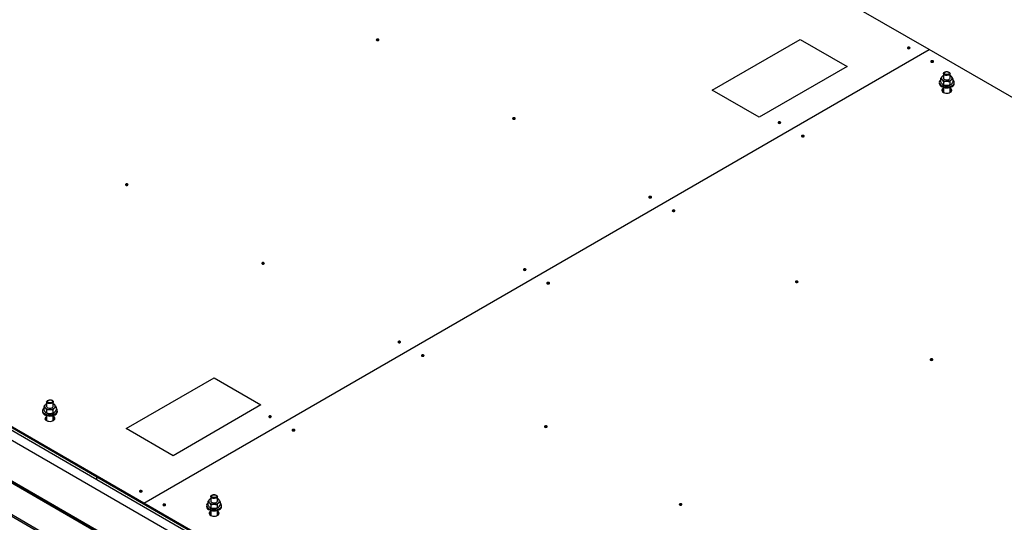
# Model space of a CAD drawing. Header units: millimetres. Extents: x 5 to 589, y 5 to 415.
# Tile 40 of 76: x 277 to 336, y 329 to 359. Entities that reach past the tile are written whole.
import ezdxf

# ---------------------------------------------------------------- set-up
doc = ezdxf.new("R2010")
doc.units = ezdxf.units.MM
doc.layers.add('TRAIT-FORT', color=4, linetype='Continuous', lineweight=25)

msp = doc.modelspace()

# ---------------------------------------------------------------- linework, layer by layer
at = {"layer": 'TRAIT-FORT', "color": 4, "linetype": 'Continuous', "lineweight": 25}
for p, q in [((331.82537, 357.60917), (281.26723, 386.79577)), ((284.44921, 330.2595), (233.89107, 359.44609)), ((284.44921, 330.19825), (233.89107, 359.38485)), ((281.62079, 331.83106), (233.89107, 359.38485)), ((281.62079, 331.66775), (233.89107, 359.22153)), ((318.74387, 355.15993), (324.04722, 358.22149)), ((324.04722, 358.22149), (326.87565, 356.58868)), ((284.44921, 330.2595), (331.82537, 357.60917)), ((370.71619, 335.15798), (331.82537, 357.60917)), ((331.82537, 357.60913), (331.82537, 357.60917)), ((322.27942, 307.60387), (237.42662, 356.58834)), ((326.87565, 356.58868), (321.57229, 353.52711)), ((332.51092, 355.86112), (332.51092, 355.67785)), ((332.65617, 356.02751), (332.6501, 356.02399)), ((332.68598, 356.17082), (332.68598, 355.89484)), ((333.086, 355.89484), (333.086, 356.17082)), ((333.12667, 356.02122), (333.11588, 356.02747)), ((333.26106, 355.84648), (333.26106, 355.66321)), ((320.15805, 306.37923), (235.30525, 355.3637)), ((320.15805, 306.31798), (235.30525, 355.30246)), ((235.33114, 355.24524), (320.18394, 306.26076)), ((321.57229, 353.52711), (318.74387, 355.15993)), ((332.43606, 355.62947), (332.43606, 355.56823)), ((332.64572, 355.50284), (332.65617, 355.4968)), ((332.68598, 355.33551), (332.68598, 355.03088)), ((332.68753, 355.66994), (332.68753, 355.48667)), ((333.0626, 355.66262), (333.0626, 355.47935)), ((333.086, 355.03088), (333.086, 355.33551)), ((333.11588, 355.49684), (333.12195, 355.50039)), ((333.33605, 355.56823), (333.33605, 355.62947)), ((332.68598, 355.0645), (332.65759, 355.04764)), ((332.68598, 355.0645), (332.67957, 355.06103)), ((333.09248, 355.06107), (333.086, 355.0645)), ((237.3111, 354.10192), (322.1639, 305.11744)), ((236.01237, 352.93421), (323.69366, 302.31688)), ((236.13665, 352.76095), (323.75577, 302.17951)), ((315.05282, 348.74301), (315.05282, 348.68176)), ((315.05612, 348.6797), (315.05282, 348.68176)), ((299.92068, 340.00741), (299.92068, 339.94616)), ((299.92405, 339.94414), (299.92068, 339.94616)), ((283.38853, 334.74973), (288.69188, 337.81129)), ((288.69188, 337.81129), (291.52031, 336.17847)), ((278.56255, 336.22959), (278.55641, 336.2261)), ((278.59235, 336.37289), (278.59235, 336.09692)), ((278.99231, 336.09696), (278.99231, 336.37293)), ((279.03297, 336.22334), (279.02218, 336.22959)), ((291.52031, 336.17847), (286.21695, 333.11691)), ((278.34237, 335.83159), (278.34237, 335.77035)), ((278.41729, 336.0632), (278.41729, 335.87993)), ((278.55203, 335.70496), (278.56248, 335.69892)), ((278.59384, 335.87206), (278.59384, 335.68879)), ((278.96891, 335.86474), (278.96891, 335.68147)), ((279.02218, 335.69896), (279.02832, 335.70246)), ((279.16737, 336.0486), (279.16737, 335.86533)), ((279.24236, 335.77035), (279.24236, 335.83159)), ((278.59235, 335.26657), (278.5639, 335.24976)), ((278.59235, 335.53759), (278.59235, 335.23296)), ((278.99231, 335.23299), (278.99231, 335.53763)), ((279.00452, 335.25996), (278.99231, 335.26661)), ((279.01746, 335.25201), (279.00452, 335.25996)), ((286.21695, 333.11691), (283.38853, 334.74973)), ((323.34003, 307.74706), (281.62079, 331.83106)), ((281.62079, 331.66775), (281.62079, 331.83106)), ((281.62086, 331.66779), (281.62079, 331.66775)), ((323.34003, 307.58374), (281.62079, 331.66775)), ((323.34003, 307.8083), (284.44921, 330.2595)), ((284.44921, 330.19825), (284.44921, 330.2595)), ((288.31674, 330.34837), (288.31674, 330.1651)), ((288.462, 330.51476), (288.45593, 330.51123)), ((288.4918, 330.65806), (288.4918, 330.38209)), ((288.89183, 330.38209), (288.89183, 330.65806)), ((288.93249, 330.50847), (288.9217, 330.51472)), ((289.06689, 330.33373), (289.06689, 330.15046)), ((284.44928, 330.19829), (284.44921, 330.19825)), ((323.34003, 307.74706), (284.44921, 330.19825)), ((288.24189, 330.11672), (288.24189, 330.05547)), ((288.45155, 329.99009), (288.462, 329.98405)), ((288.4918, 329.82276), (288.4918, 329.51812)), ((288.49336, 330.15719), (288.49336, 329.97391)), ((288.86843, 330.14987), (288.86843, 329.9666)), ((288.89183, 329.51812), (288.89183, 329.82276)), ((288.9217, 329.98409), (288.92777, 329.98763)), ((289.14188, 330.05547), (289.14188, 330.11672)), ((288.4918, 329.55174), (288.46341, 329.53489)), ((288.90397, 329.54512), (288.89183, 329.55174)), ((288.92029, 329.53493), (288.90397, 329.54512))]:
    msp.add_line(p, q, dxfattribs=at)
at = {"layer": 'TRAIT-FORT', "color": 4, "linetype": 'Continuous', "lineweight": 25, "flags": 128}
for points in [[(298.61258, 358.16843), (298.62991, 358.18342), (298.63598, 358.20109), (298.62991, 358.21877), (298.61258, 358.23375), (298.58662, 358.24376), (298.556, 358.24726), (298.52538, 358.24376), (298.49942, 358.23375), (298.48209, 358.21877), (298.47602, 358.20109), (298.48209, 358.18342), (298.49942, 358.16843), (298.52538, 358.15843), (298.556, 358.15492), (298.58662, 358.15843), (298.61258, 358.16843)], [(330.64452, 357.67858), (330.66185, 357.69357), (330.66792, 357.71124), (330.66185, 357.72892), (330.64452, 357.74391), (330.61856, 357.75391), (330.58794, 357.75741), (330.55733, 357.75391), (330.53136, 357.74391), (330.51403, 357.72892), (330.50796, 357.71124), (330.51403, 357.69357), (330.53136, 357.67858), (330.55733, 357.66858), (330.58794, 357.66507), (330.61856, 357.66858), (330.64452, 357.67858)], [(332.0587, 356.86219), (332.07603, 356.87718), (332.0821, 356.89486), (332.07603, 356.91253), (332.0587, 356.92752), (332.03274, 356.93752), (332.00212, 356.94103), (331.9715, 356.93752), (331.94554, 356.92752), (331.92821, 356.91253), (331.92214, 356.89486), (331.92821, 356.87718), (331.94554, 356.86219), (331.9715, 356.85219), (332.00212, 356.84869), (332.03274, 356.85219), (332.0587, 356.86219)], [(332.51098, 355.77301), (332.48509, 355.74747), (332.45218, 355.6985), (332.43694, 355.64664), (332.44018, 355.59409), (332.46162, 355.54301), (332.50046, 355.49552), (332.55509, 355.4534), (332.62326, 355.41855)], [(332.62326, 355.41855), (332.70216, 355.39239), (332.78855, 355.37585), (332.87904, 355.3697), (332.96974, 355.37425), (333.05701, 355.3892), (333.13732, 355.414), (333.20739, 355.4476), (333.26417, 355.48863), (333.3055, 355.53546), (333.32971, 355.58618), (333.33571, 355.63862), (333.32337, 355.69067), (333.29303, 355.74027), (333.26106, 355.77305)], [(332.68598, 355.89484), (332.68618, 355.89013), (332.69744, 355.8563), (332.7255, 355.82594), (332.76778, 355.80168), (332.82065, 355.78572), (332.87925, 355.77945), (332.93845, 355.78342), (332.99301, 355.79732), (333.03806, 355.81982), (333.06962, 355.84902), (333.08486, 355.88234), (333.086, 355.89484)], [(333.05613, 356.23151), (333.07953, 356.19986), (333.0858, 356.16564), (333.07427, 356.13189), (333.04601, 356.10156), (333.0036, 356.07739), (332.95066, 356.06154), (332.89199, 356.05539), (332.83278, 356.05952), (332.77836, 356.07349), (332.73345, 356.09615), (332.70216, 356.12542), (332.68712, 356.15871), (332.68982, 356.19312), (332.70992, 356.22551), (332.74566, 356.25307), (332.79387, 356.27328), (332.85025, 356.28441), (332.90986, 356.28542), (332.96732, 356.27632), (333.01756, 356.25775), (333.05613, 356.23151)], [(333.01358, 356.23994), (333.03286, 356.21199), (333.03448, 356.18193), (333.01816, 356.15336), (332.98579, 356.12977), (332.94149, 356.11393), (332.89051, 356.10785), (332.83892, 356.11217), (332.79306, 356.12642), (332.7584, 356.14884), (332.73912, 356.1768), (332.73757, 356.20689), (332.75395, 356.23542), (332.78619, 356.25901), (332.83049, 356.27486), (332.88147, 356.28093), (332.93306, 356.27661), (332.97892, 356.26236), (333.01358, 356.23994)], [(332.68598, 355.28906), (332.64896, 355.26613), (332.61065, 355.22876), (332.58968, 355.18706), (332.58732, 355.14366), (332.60377, 355.1013), (332.6379, 355.06261), (332.68766, 355.03006), (332.74977, 355.00565), (332.82058, 354.99094), (332.89543, 354.98689), (332.96974, 354.99366), (333.03873, 355.01091), (333.09814, 355.0375), (333.09814, 355.0375)], [(332.62326, 355.35731), (332.70216, 355.33115), (332.78855, 355.3146), (332.87904, 355.30845), (332.96974, 355.31301), (333.05701, 355.32796), (333.13732, 355.35275), (333.20739, 355.38635), (333.26417, 355.42738), (333.3055, 355.47421), (333.32971, 355.52494), (333.33605, 355.56823)], [(333.09814, 355.0375), (333.1442, 355.07179), (333.17414, 355.11166), (333.18581, 355.15452), (333.17879, 355.19773), (333.1533, 355.23861), (333.11109, 355.2745), (333.086, 355.28906)], [(333.11446, 355.04768), (333.11109, 355.04994), (333.086, 355.0645)], [(306.8327, 353.42306), (306.85003, 353.43804), (306.8561, 353.45572), (306.85003, 353.47339), (306.8327, 353.48838), (306.80673, 353.49838), (306.77612, 353.50189), (306.7455, 353.49838), (306.71954, 353.48838), (306.70221, 353.47339), (306.69614, 353.45572), (306.70221, 353.43804), (306.71954, 353.42306), (306.7455, 353.41305), (306.77612, 353.40955), (306.80673, 353.41305), (306.8327, 353.42306)], [(322.84863, 353.17811), (322.86596, 353.1931), (322.87203, 353.21077), (322.86596, 353.22845), (322.84863, 353.24344), (322.82267, 353.25344), (322.79206, 353.25694), (322.76144, 353.25344), (322.73548, 353.24344), (322.71815, 353.22845), (322.71208, 353.21077), (322.71815, 353.1931), (322.73548, 353.17811), (322.76144, 353.16811), (322.79206, 353.1646), (322.82267, 353.16811), (322.84863, 353.17811)], [(324.26281, 352.36172), (324.28014, 352.37671), (324.28621, 352.39439), (324.28014, 352.41206), (324.26281, 352.42705), (324.23685, 352.43705), (324.20623, 352.44056), (324.17562, 352.43705), (324.14966, 352.42705), (324.13233, 352.41206), (324.12626, 352.39439), (324.13233, 352.37671), (324.14966, 352.36172), (324.17562, 352.35172), (324.20623, 352.34822), (324.23685, 352.35172), (324.26281, 352.36172)], [(283.48044, 349.43283), (283.49777, 349.44782), (283.50391, 349.46554), (283.49777, 349.48317), (283.48044, 349.49816), (283.45448, 349.50816), (283.42393, 349.51171), (283.39325, 349.50816), (283.36729, 349.49816), (283.34996, 349.48317), (283.34389, 349.4655), (283.34996, 349.44782), (283.36735, 349.43287), (283.39325, 349.42283), (283.42387, 349.41933), (283.45448, 349.42283), (283.48044, 349.43283)], [(315.05282, 348.74301), (315.02685, 348.75301), (314.99624, 348.75651), (314.96562, 348.75301), (314.93966, 348.74301), (314.92233, 348.72802), (314.91619, 348.71031), (314.92233, 348.69267), (314.93966, 348.67768)], [(314.93966, 348.67768), (314.96562, 348.66768), (314.99617, 348.66414), (315.02685, 348.66768), (315.05282, 348.67768), (315.07015, 348.69267), (315.07622, 348.71034), (315.07015, 348.72802), (315.05282, 348.74301)], [(316.46699, 347.86129), (316.48433, 347.87628), (316.49039, 347.89396), (316.48433, 347.91163), (316.46699, 347.92662), (316.44103, 347.93662), (316.41042, 347.94013), (316.3798, 347.93662), (316.35384, 347.92662), (316.33651, 347.91163), (316.33044, 347.89396), (316.33651, 347.87628), (316.35384, 347.86129), (316.3798, 347.85129), (316.41042, 347.84779), (316.44103, 347.85129), (316.46699, 347.86129)], [(291.70056, 344.68746), (291.71789, 344.70245), (291.72403, 344.72016), (291.71789, 344.7378), (291.70056, 344.75278), (291.6746, 344.76279), (291.64405, 344.76633), (291.61337, 344.76279), (291.58741, 344.75278), (291.57008, 344.7378), (291.56401, 344.72012), (291.57008, 344.70245), (291.58747, 344.6875), (291.61337, 344.67746), (291.64398, 344.67395), (291.6746, 344.67746), (291.70056, 344.68746)], [(307.48675, 344.30988), (307.50408, 344.32487), (307.51015, 344.34255), (307.50408, 344.36022), (307.48675, 344.37521), (307.46079, 344.38521), (307.43017, 344.38872), (307.39955, 344.38521), (307.37359, 344.37521), (307.35626, 344.36022), (307.35019, 344.34255), (307.35626, 344.32487), (307.37359, 344.30988), (307.39955, 344.29988), (307.43017, 344.29638), (307.46079, 344.29988), (307.48675, 344.30988)], [(308.90093, 343.4935), (308.91826, 343.50848), (308.92433, 343.52616), (308.91826, 343.54383), (308.90093, 343.55882), (308.87496, 343.56883), (308.84435, 343.57233), (308.81373, 343.56883), (308.78777, 343.55882), (308.77044, 343.54383), (308.76437, 343.52616), (308.77044, 343.50848), (308.78777, 343.4935), (308.81373, 343.48349), (308.84435, 343.47999), (308.87496, 343.48349), (308.90093, 343.4935)], [(323.89165, 343.57513), (323.90898, 343.59012), (323.91505, 343.60779), (323.90898, 343.62547), (323.89165, 343.64046), (323.86569, 343.65046), (323.83507, 343.65396), (323.80446, 343.65046), (323.77849, 343.64046), (323.76116, 343.62547), (323.75509, 343.60779), (323.76116, 343.59012), (323.77849, 343.57513), (323.80446, 343.56513), (323.83507, 343.56162), (323.86569, 343.56513), (323.89165, 343.57513)], [(299.92068, 340.00741), (299.89479, 340.01745), (299.86417, 340.02096), (299.83356, 340.01745), (299.80753, 340.00741), (299.79019, 339.99242), (299.78413, 339.97475), (299.79019, 339.95707), (299.80759, 339.94213)], [(299.80759, 339.94213), (299.83349, 339.93208), (299.8641, 339.92858), (299.89472, 339.93208), (299.92068, 339.94209), (299.93808, 339.95711), (299.94415, 339.97479), (299.93808, 339.99246), (299.92068, 340.00741)], [(301.33486, 339.1257), (301.35219, 339.14069), (301.35833, 339.1584), (301.35219, 339.17603), (301.33486, 339.19102), (301.3089, 339.20103), (301.27835, 339.20457), (301.24767, 339.20103), (301.2217, 339.19102), (301.20437, 339.17603), (301.1983, 339.15836), (301.20437, 339.14069), (301.22177, 339.12574), (301.24767, 339.11569), (301.27828, 339.11219), (301.3089, 339.11569), (301.33486, 339.1257)], [(332.02336, 338.88079), (332.04069, 338.89578), (332.04676, 338.91346), (332.04069, 338.93113), (332.02336, 338.94612), (331.9974, 338.95612), (331.96678, 338.95963), (331.93617, 338.95612), (331.91021, 338.94612), (331.89288, 338.93113), (331.88681, 338.91346), (331.89288, 338.89578), (331.91021, 338.88079), (331.93617, 338.87079), (331.96678, 338.86729), (331.9974, 338.87079), (332.02336, 338.88079)], [(278.96244, 336.43362), (278.98584, 336.40198), (278.99211, 336.36776), (278.98064, 336.33397), (278.95239, 336.30364), (278.9099, 336.2795), (278.85697, 336.26366), (278.7983, 336.25751), (278.73916, 336.2616), (278.68467, 336.27561), (278.63976, 336.29827), (278.60847, 336.32754), (278.59343, 336.36083), (278.59613, 336.39524), (278.61622, 336.42763), (278.65197, 336.45519), (278.70018, 336.4754), (278.75662, 336.48649), (278.81617, 336.48754), (278.87369, 336.47839), (278.92386, 336.45986), (278.96244, 336.43362)], [(278.91995, 336.44202), (278.93924, 336.41407), (278.94079, 336.38405), (278.92447, 336.35548), (278.89217, 336.33185), (278.8478, 336.31604), (278.79688, 336.30993), (278.7453, 336.31425), (278.69944, 336.3285), (278.66471, 336.35096), (278.64542, 336.37891), (278.64394, 336.40897), (278.66026, 336.43754), (278.69249, 336.46113), (278.73687, 336.47694), (278.78778, 336.48305), (278.83937, 336.47873), (278.88522, 336.46448), (278.91995, 336.44202)], [(278.41729, 335.97512), (278.3914, 335.94959), (278.35856, 335.90057), (278.34332, 335.84872), (278.34648, 335.7962), (278.36793, 335.74513), (278.40684, 335.6976), (278.46139, 335.65551), (278.52957, 335.62067)], [(278.52957, 335.62067), (278.60854, 335.59447), (278.69492, 335.57793), (278.78535, 335.57182), (278.87612, 335.57633), (278.96338, 335.59128), (279.04369, 335.61608), (279.11369, 335.64971), (279.17047, 335.69074), (279.21181, 335.73758), (279.23609, 335.78826), (279.24209, 335.8407), (279.22968, 335.89279), (279.1994, 335.94235), (279.16744, 335.97512)], [(278.52957, 335.55943), (278.60854, 335.53323), (278.69492, 335.51668), (278.78535, 335.51057), (278.87612, 335.51509), (278.96338, 335.53003), (279.04369, 335.55483), (279.11369, 335.58847), (279.17047, 335.6295), (279.21181, 335.67633), (279.23609, 335.72702), (279.24236, 335.77035)], [(278.59235, 336.09692), (278.59255, 336.09221), (278.60375, 336.05842), (278.6318, 336.02805), (278.67415, 336.00376), (278.72695, 335.98784), (278.78555, 335.98157), (278.84476, 335.98554), (278.89938, 335.9994), (278.94436, 336.02194), (278.97592, 336.05114), (278.99116, 336.08446), (278.99231, 336.09696)], [(278.59235, 335.49114), (278.55533, 335.46821), (278.51703, 335.43083), (278.49606, 335.38914), (278.49363, 335.34577), (278.51008, 335.30342), (278.5442, 335.26472), (278.59397, 335.23218), (278.65615, 335.20773), (278.72689, 335.19305), (278.80181, 335.18897), (278.87605, 335.19578), (278.94504, 335.21302), (279.00445, 335.23961), (279.00445, 335.23961)], [(279.00445, 335.23961), (279.05051, 335.27391), (279.08045, 335.31377), (279.09218, 335.3566), (279.0851, 335.39985), (279.05968, 335.44068), (279.0174, 335.47662), (278.99231, 335.49118)], [(279.02077, 335.2498), (279.0174, 335.25205), (278.99231, 335.26661)], [(292.12486, 335.44166), (292.14219, 335.45664), (292.14826, 335.47432), (292.14219, 335.49199), (292.12486, 335.50698), (292.0989, 335.51699), (292.06828, 335.52049), (292.03767, 335.51699), (292.01171, 335.50698), (291.99438, 335.49199), (291.98831, 335.47432), (291.99438, 335.45664), (292.01171, 335.44166), (292.03767, 335.43165), (292.06828, 335.42815), (292.0989, 335.43165), (292.12486, 335.44166)], [(293.53904, 334.62527), (293.55637, 334.64026), (293.56244, 334.65793), (293.55637, 334.6756), (293.53904, 334.69059), (293.51308, 334.7006), (293.48246, 334.7041), (293.45185, 334.7006), (293.42589, 334.69059), (293.40855, 334.6756), (293.40249, 334.65793), (293.40855, 334.64026), (293.42589, 334.62527), (293.45185, 334.61526), (293.48246, 334.61176), (293.51308, 334.61526), (293.53904, 334.62527)], [(308.75952, 334.83954), (308.77685, 334.85452), (308.78298, 334.87224), (308.77685, 334.88987), (308.75952, 334.90486), (308.73355, 334.91486), (308.70301, 334.91841), (308.67232, 334.91486), (308.64636, 334.90486), (308.62903, 334.88987), (308.62296, 334.8722), (308.62903, 334.85452), (308.64643, 334.83958), (308.67232, 334.82953), (308.70294, 334.82603), (308.73355, 334.82953), (308.75952, 334.83954)], [(284.32898, 330.94119), (284.34631, 330.95618), (284.35244, 330.97389), (284.34631, 330.99152), (284.32898, 331.00651), (284.30301, 331.01652), (284.27247, 331.02006), (284.24178, 331.01652), (284.21582, 331.00651), (284.19849, 330.99152), (284.19242, 330.97385), (284.19849, 330.95618), (284.21589, 330.94123), (284.24178, 330.93118), (284.2724, 330.92768), (284.30301, 330.93118), (284.32898, 330.94119)], [(285.74316, 330.1248), (285.76049, 330.13979), (285.76662, 330.1575), (285.76049, 330.17514), (285.74316, 330.19012), (285.71719, 330.20013), (285.68665, 330.20367), (285.65596, 330.20013), (285.63, 330.19012), (285.61267, 330.17514), (285.6066, 330.15746), (285.61267, 330.13979), (285.63007, 330.12484), (285.65596, 330.1148), (285.68658, 330.11129), (285.71719, 330.1148), (285.74316, 330.1248)], [(288.31681, 330.26025), (288.29092, 330.23472), (288.25801, 330.18574), (288.24277, 330.13389), (288.246, 330.08133), (288.26745, 330.03026), (288.30629, 329.98276), (288.36091, 329.94064), (288.42909, 329.9058)], [(288.42909, 329.9058), (288.50799, 329.87964), (288.59437, 329.8631), (288.68487, 329.85694), (288.77557, 329.8615), (288.86283, 329.87645), (288.94315, 329.90125), (289.01321, 329.93484), (289.06999, 329.97587), (289.11133, 330.02271), (289.13554, 330.07343), (289.14154, 330.12587), (289.1292, 330.17792), (289.09885, 330.22751), (289.06689, 330.26029)], [(288.4918, 330.38209), (288.49201, 330.37738), (288.50327, 330.34355), (288.53132, 330.31318), (288.5736, 330.28893), (288.62647, 330.27297), (288.68507, 330.2667), (288.74428, 330.27067), (288.79884, 330.28457), (288.84388, 330.30707), (288.87544, 330.33627), (288.89068, 330.36959), (288.89183, 330.38209)], [(288.86195, 330.71875), (288.88535, 330.6871), (288.89163, 330.65289), (288.88009, 330.61913), (288.85184, 330.58881), (288.80942, 330.56463), (288.75649, 330.54879), (288.69782, 330.54264), (288.63861, 330.54676), (288.58419, 330.56074), (288.53928, 330.5834), (288.50799, 330.61267), (288.49295, 330.64596), (288.49565, 330.68037), (288.51574, 330.71276), (288.55148, 330.74032), (288.5997, 330.76053), (288.65608, 330.77166), (288.71569, 330.77267), (288.77314, 330.76356), (288.82338, 330.74499), (288.86195, 330.71875)], [(288.8194, 330.72719), (288.83869, 330.69923), (288.84031, 330.66918), (288.82399, 330.64061), (288.79162, 330.61702), (288.74732, 330.60117), (288.69633, 330.5951), (288.64475, 330.59942), (288.59889, 330.61367), (288.56423, 330.63609), (288.54494, 330.66404), (288.54339, 330.69414), (288.55978, 330.72267), (288.59201, 330.74626), (288.63632, 330.76211), (288.6873, 330.76818), (288.73889, 330.76386), (288.78474, 330.74961), (288.8194, 330.72719)], [(316.89123, 330.1452), (316.90856, 330.16019), (316.91469, 330.1779), (316.90856, 330.19553), (316.89123, 330.21052), (316.86527, 330.22053), (316.83472, 330.22407), (316.80403, 330.22053), (316.77807, 330.21052), (316.76074, 330.19553), (316.75467, 330.17786), (316.76074, 330.16019), (316.77814, 330.14524), (316.80403, 330.13519), (316.83465, 330.13169), (316.86527, 330.13519), (316.89123, 330.1452)], [(288.4918, 329.7763), (288.45478, 329.75337), (288.41648, 329.716), (288.39551, 329.67431), (288.39315, 329.6309), (288.4096, 329.58855), (288.44372, 329.54985), (288.49349, 329.51731), (288.5556, 329.4929), (288.6264, 329.47818), (288.70126, 329.47413), (288.77557, 329.48091), (288.84456, 329.49815), (288.90397, 329.52474), (288.90397, 329.52474)], [(288.42909, 329.84456), (288.50799, 329.81839), (288.59437, 329.80185), (288.68487, 329.7957), (288.77557, 329.80025), (288.86283, 329.8152), (288.94315, 329.84), (289.01321, 329.8736), (289.06999, 329.91463), (289.11133, 329.96146), (289.13554, 330.01219), (289.14188, 330.05547)], [(288.90397, 329.52474), (288.95002, 329.55904), (288.97997, 329.5989), (288.99163, 329.64176), (288.98462, 329.68498), (288.95913, 329.72585), (288.91691, 329.76174), (288.89183, 329.7763)], [(288.92029, 329.53493), (288.91691, 329.53718), (288.89183, 329.55174)]]:
    msp.add_lwpolyline(points, dxfattribs=at)
at = {"layer": 'TRAIT-FORT', "color": 4, "linetype": 'Continuous', "lineweight": 25}
for centre, radius, start, end in [((298.556, 358.07318), 0.11422, 58.3817168, 121.6182832), ((330.58794, 357.58333), 0.11422, 58.3817168, 121.6182832), ((332.00212, 356.76694), 0.11422, 58.3817168, 121.6182832), ((332.68673, 355.89554), 0.1248, 127.83267, 225.45807), ((332.86107, 356.1014), 0.39433, 228.3855589, 272.0245346), ((332.79942, 355.78234), 0.28401, 113.5286436, 131.7844103), ((332.90231, 356.12869), 0.42226, 266.2910472, 307.9167702), ((332.97904, 355.79394), 0.27078, 44.3109561, 66.7315737), ((333.08531, 355.89414), 0.12476, 307.8106844, 45.4800557), ((332.69167, 355.60655), 0.25846, 188.5270107, 254.6536912), ((332.7596, 355.06136), 0.18201, 113.8607804, 158.0753144), ((332.87419, 355.90264), 0.46069, 241.7552868, 270.1008336), ((332.89368, 355.91595), 0.47437, 267.7431995, 297.9311379), ((333.01617, 355.06489), 0.17726, 21.3280337, 66.799051), ((306.77612, 353.3278), 0.11422, 58.3817168, 121.6182832), ((322.79206, 353.08017), 0.11659, 59.0564907, 120.9435093), ((324.2063, 352.26513), 0.1154, 58.7406194, 121.2966075), ((283.42393, 349.33641), 0.11525, 58.6965036, 121.3034964), ((314.99634, 348.57757), 0.11851, 61.5412643, 120.4492297), ((316.41042, 347.76604), 0.11422, 58.3817168, 121.6182832), ((291.64405, 344.59104), 0.11525, 58.6965036, 121.3034964), ((307.4301, 344.21329), 0.1154, 58.7033925, 121.2593806), ((308.84435, 343.39824), 0.11422, 58.3817168, 121.6182832), ((323.83501, 343.47854), 0.1154, 58.7033925, 121.2593806), ((299.8642, 339.84231), 0.11822, 61.4624061, 120.4909468), ((301.27835, 339.02928), 0.11525, 58.6965036, 121.3034964), ((331.96678, 338.78554), 0.11422, 58.3817168, 121.6182832), ((278.59294, 336.09763), 0.1247, 127.7756934, 225.5150466), ((278.70779, 335.98167), 0.28738, 113.6843317, 131.7167125), ((278.88537, 335.99611), 0.27072, 44.3086199, 66.7339099), ((278.99172, 336.09625), 0.1247, 307.7756934, 45.5150466), ((278.59801, 335.8087), 0.2585, 188.5332985, 254.6474034), ((278.76727, 336.30315), 0.39397, 228.3733754, 272.0421111), ((278.78028, 336.1039), 0.45983, 241.7283889, 270.1277314), ((278.80882, 336.33017), 0.42164, 266.258852, 307.9489654), ((278.80017, 336.11726), 0.47357, 267.7172059, 297.9571316), ((278.66633, 335.26296), 0.18259, 113.9006672, 157.9722481), ((278.92187, 335.26633), 0.17812, 21.4397938, 66.7051651), ((292.06822, 335.34506), 0.1154, 58.7033925, 121.2593806), ((293.48246, 334.53002), 0.11422, 58.3817168, 121.6182832), ((308.70294, 334.74175), 0.11646, 59.0186067, 120.9441664), ((284.27247, 330.84477), 0.11525, 58.6965036, 121.3034964), ((288.49256, 330.38279), 0.1248, 127.83267, 225.45807), ((288.66689, 330.58865), 0.39433, 228.3855589, 272.0245346), ((288.60525, 330.26959), 0.28401, 113.5286436, 131.7844103), ((288.70814, 330.61594), 0.42226, 266.2910472, 307.9167702), ((288.78486, 330.28119), 0.27078, 44.3109561, 66.7315737), ((288.89114, 330.38138), 0.12476, 307.8106844, 45.4800557), ((285.68665, 330.02838), 0.11525, 58.6965036, 121.3034964), ((288.49749, 330.0938), 0.25846, 188.5270107, 254.6536912), ((288.56543, 329.54861), 0.18201, 113.8607804, 158.0753144), ((288.68001, 330.38989), 0.46069, 241.7552868, 270.1008336), ((288.6995, 330.4032), 0.47437, 267.7431995, 297.9311379), ((288.822, 329.55214), 0.17726, 21.3280337, 66.799051), ((316.83472, 330.04878), 0.11525, 58.6965036, 121.3034964)]:
    msp.add_arc(centre, radius, start, end, dxfattribs=at)
for points, knots in [([(332.61018, 355.99411), (332.58841, 355.97029), (332.5538, 355.93241), (332.52252, 355.88041), (332.51092, 355.86112)], [0, 0, 0, 0, 0.6290564, 1, 1, 1, 1]), ([(332.59919, 355.80659), (332.58367, 355.82103), (332.55288, 355.8497), (332.52483, 355.85733), (332.51092, 355.86112)], [0, 0, 0, 0, 0.50390202, 1, 1, 1, 1]), ([(332.68753, 355.66994), (332.67543, 355.69262), (332.65084, 355.73874), (332.62035, 355.7829), (332.6029, 355.80243), (332.59919, 355.80659)], [0, 0, 0, 0, 0.4324244, 0.87929771, 1, 1, 1, 1]), ([(332.64902, 356.01811), (332.63787, 356.01329), (332.62519, 356.0078), (332.6118, 355.99559), (332.61018, 355.99411)], [0, 0, 0, 0, 0.878836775, 1, 1, 1, 1]), ([(333.1618, 355.79557), (333.14005, 355.77176), (333.10547, 355.73389), (333.07421, 355.68191), (333.0626, 355.66262)], [0, 0, 0, 0, 0.62888281, 1, 1, 1, 1]), ([(333.12619, 356.02058), (333.13796, 356.01323), (333.15334, 356.00363), (333.1691, 355.98699), (333.17279, 355.98309)], [0, 0, 0, 0, 0.7656529, 1, 1, 1, 1]), ([(333.26106, 355.84648), (333.25356, 355.84503), (333.22398, 355.8393), (333.18945, 355.82096), (333.16342, 355.79706), (333.1618, 355.79557)], [0, 0, 0, 0, 0.24169606, 0.95286009, 1, 1, 1, 1]), ([(333.17279, 355.98309), (333.18831, 355.96391), (333.21911, 355.92584), (333.24715, 355.8728), (333.26106, 355.84648)], [0, 0, 0, 0, 0.50390202, 1, 1, 1, 1]), ([(332.51092, 355.67785), (332.52301, 355.65517), (332.54759, 355.60904), (332.57811, 355.56494), (332.5955, 355.54537), (332.59919, 355.54122)], [0, 0, 0, 0, 0.43262394, 0.87970344, 1, 1, 1, 1]), ([(332.59919, 355.54122), (332.61473, 355.52676), (332.64557, 355.49807), (332.67362, 355.49045), (332.68753, 355.48667)], [0, 0, 0, 0, 0.50410812, 1, 1, 1, 1]), ([(332.68753, 355.66994), (332.7132, 355.67903), (332.76544, 355.69752), (332.83018, 355.70739), (332.86717, 355.70733), (332.875, 355.70732)], [0, 0, 0, 0, 0.43244751, 0.87993766, 1, 1, 1, 1]), ([(332.875, 355.44195), (332.84201, 355.44497), (332.77657, 355.45095), (332.71705, 355.47482), (332.68753, 355.48667)], [0, 0, 0, 0, 0.50395695, 1, 1, 1, 1]), ([(332.875, 355.70732), (332.908, 355.70432), (332.97349, 355.69838), (333.03306, 355.67448), (333.0626, 355.66262)], [0, 0, 0, 0, 0.50397639, 1, 1, 1, 1]), ([(333.0626, 355.47935), (333.03691, 355.47028), (332.98467, 355.45184), (332.91989, 355.44191), (332.88287, 355.44194), (332.875, 355.44195)], [0, 0, 0, 0, 0.43248566, 0.87932615, 1, 1, 1, 1]), ([(333.0626, 355.47935), (333.07421, 355.48155), (333.10548, 355.48748), (333.14005, 355.51371), (333.1618, 355.5302)], [0, 0, 0, 0, 0.37110917, 1, 1, 1, 1]), ([(333.1618, 355.5302), (333.16342, 355.53173), (333.18945, 355.55626), (333.22398, 355.60159), (333.25356, 355.65074), (333.26106, 355.66321)], [0, 0, 0, 0, 0.04713753, 0.75826564, 1, 1, 1, 1]), ([(278.51656, 336.19619), (278.49478, 336.17236), (278.46018, 336.13449), (278.42889, 336.08249), (278.41729, 336.0632)], [0, 0, 0, 0, 0.6290564, 1, 1, 1, 1]), ([(278.5554, 336.22019), (278.54413, 336.21541), (278.53131, 336.20998), (278.51815, 336.19768), (278.51656, 336.19619)], [0, 0, 0, 0, 0.8785513, 1, 1, 1, 1]), ([(279.03257, 336.22266), (279.04431, 336.21532), (279.05966, 336.20573), (279.0754, 336.18911), (279.0791, 336.18521)], [0, 0, 0, 0, 0.76544398, 1, 1, 1, 1]), ([(279.0791, 336.18521), (279.09464, 336.16602), (279.12547, 336.12797), (279.15348, 336.0749), (279.16737, 336.0486)], [0, 0, 0, 0, 0.50434931, 1, 1, 1, 1]), ([(278.50556, 336.00867), (278.49002, 336.02313), (278.45919, 336.05181), (278.43118, 336.05942), (278.41729, 336.0632)], [0, 0, 0, 0, 0.50434931, 1, 1, 1, 1]), ([(278.41729, 335.87993), (278.42936, 335.85726), (278.45392, 335.81113), (278.4844, 335.76702), (278.50185, 335.74746), (278.50556, 335.7433)], [0, 0, 0, 0, 0.43217808, 0.87924189, 1, 1, 1, 1]), ([(278.59384, 335.87206), (278.58174, 335.89474), (278.55716, 335.94086), (278.52664, 335.98499), (278.50925, 336.00452), (278.50556, 336.00867)], [0, 0, 0, 0, 0.43262583, 0.87970729, 1, 1, 1, 1]), ([(278.50556, 335.7433), (278.52108, 335.72885), (278.55188, 335.70018), (278.57992, 335.69257), (278.59384, 335.68879)], [0, 0, 0, 0, 0.50387925, 1, 1, 1, 1]), ([(278.59384, 335.87206), (278.61951, 335.88115), (278.67174, 335.89964), (278.73648, 335.90951), (278.77348, 335.90945), (278.78131, 335.90943)], [0, 0, 0, 0, 0.43244751, 0.87993766, 1, 1, 1, 1]), ([(278.78131, 335.64407), (278.74832, 335.64708), (278.68287, 335.65306), (278.62336, 335.67694), (278.59384, 335.68879)], [0, 0, 0, 0, 0.50395695, 1, 1, 1, 1]), ([(278.78131, 335.90943), (278.81433, 335.90642), (278.87983, 335.90045), (278.93939, 335.87657), (278.96891, 335.86474)], [0, 0, 0, 0, 0.50431783, 1, 1, 1, 1]), ([(278.96891, 335.68147), (278.94324, 335.67237), (278.891, 335.65387), (278.82622, 335.64403), (278.78918, 335.64406), (278.78131, 335.64407)], [0, 0, 0, 0, 0.43214817, 0.87932855, 1, 1, 1, 1]), ([(279.06811, 335.99769), (279.04636, 335.97387), (279.01178, 335.936), (278.98051, 335.88403), (278.96891, 335.86474)], [0, 0, 0, 0, 0.62888281, 1, 1, 1, 1]), ([(278.96891, 335.68147), (278.98051, 335.68367), (279.01178, 335.6896), (279.04636, 335.71583), (279.06811, 335.73232)], [0, 0, 0, 0, 0.37110917, 1, 1, 1, 1]), ([(279.16737, 336.0486), (279.15985, 336.04715), (279.13022, 336.04144), (279.09622, 336.0229), (279.06975, 335.99916), (279.06811, 335.99769)], [0, 0, 0, 0, 0.24169632, 0.95296889, 1, 1, 1, 1]), ([(279.06811, 335.73232), (279.06975, 335.73383), (279.09622, 335.75821), (279.13023, 335.80373), (279.15985, 335.85287), (279.16737, 335.86533)], [0, 0, 0, 0, 0.04702873, 0.75826537, 1, 1, 1, 1]), ([(288.41601, 330.48136), (288.39424, 330.45753), (288.35963, 330.41966), (288.32835, 330.36766), (288.31674, 330.34837)], [0, 0, 0, 0, 0.6290564, 1, 1, 1, 1]), ([(288.40502, 330.29383), (288.3895, 330.30828), (288.3587, 330.33694), (288.33066, 330.34458), (288.31674, 330.34837)], [0, 0, 0, 0, 0.50390202, 1, 1, 1, 1]), ([(288.49336, 330.15719), (288.48126, 330.17987), (288.45667, 330.22599), (288.42618, 330.27015), (288.40873, 330.28968), (288.40502, 330.29383)], [0, 0, 0, 0, 0.4324244, 0.87929771, 1, 1, 1, 1]), ([(288.45485, 330.50535), (288.4437, 330.50053), (288.43102, 330.49505), (288.41763, 330.48284), (288.41601, 330.48136)], [0, 0, 0, 0, 0.878836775, 1, 1, 1, 1]), ([(288.96763, 330.28282), (288.94588, 330.259), (288.9113, 330.22113), (288.88003, 330.16916), (288.86843, 330.14987)], [0, 0, 0, 0, 0.62888281, 1, 1, 1, 1]), ([(288.93202, 330.50783), (288.94379, 330.50047), (288.95916, 330.49087), (288.97492, 330.47424), (288.97862, 330.47034)], [0, 0, 0, 0, 0.7656529, 1, 1, 1, 1]), ([(289.06689, 330.33373), (289.05939, 330.33228), (289.0298, 330.32655), (288.99528, 330.3082), (288.96924, 330.2843), (288.96763, 330.28282)], [0, 0, 0, 0, 0.24169606, 0.95286009, 1, 1, 1, 1]), ([(288.97862, 330.47034), (288.99414, 330.45116), (289.02493, 330.41308), (289.05298, 330.36004), (289.06689, 330.33373)], [0, 0, 0, 0, 0.50390202, 1, 1, 1, 1]), ([(288.31674, 330.1651), (288.32883, 330.14241), (288.35342, 330.09628), (288.38394, 330.05218), (288.40133, 330.03262), (288.40502, 330.02847)], [0, 0, 0, 0, 0.43262394, 0.87970344, 1, 1, 1, 1]), ([(288.40502, 330.02847), (288.42056, 330.01401), (288.45139, 329.98532), (288.47944, 329.9777), (288.49336, 329.97391)], [0, 0, 0, 0, 0.50410812, 1, 1, 1, 1]), ([(288.49336, 330.15719), (288.51903, 330.16628), (288.57126, 330.18477), (288.636, 330.19464), (288.673, 330.19458), (288.68082, 330.19456)], [0, 0, 0, 0, 0.43244751, 0.87993766, 1, 1, 1, 1]), ([(288.68082, 329.9292), (288.64784, 329.93221), (288.58239, 329.93819), (288.52288, 329.96207), (288.49336, 329.97391)], [0, 0, 0, 0, 0.50395695, 1, 1, 1, 1]), ([(288.68082, 330.19456), (288.71383, 330.19157), (288.77932, 330.18562), (288.83888, 330.16172), (288.86843, 330.14987)], [0, 0, 0, 0, 0.50397639, 1, 1, 1, 1]), ([(288.86843, 329.9666), (288.84273, 329.95753), (288.79049, 329.93909), (288.72571, 329.92915), (288.6887, 329.92919), (288.68082, 329.9292)], [0, 0, 0, 0, 0.43248566, 0.87932615, 1, 1, 1, 1]), ([(288.86843, 329.9666), (288.88003, 329.9688), (288.9113, 329.97473), (288.94588, 330.00096), (288.96763, 330.01745)], [0, 0, 0, 0, 0.37110917, 1, 1, 1, 1]), ([(288.96763, 330.01745), (288.96924, 330.01898), (288.99528, 330.04351), (289.02981, 330.08884), (289.05939, 330.13799), (289.06689, 330.15046)], [0, 0, 0, 0, 0.04713753, 0.75826564, 1, 1, 1, 1])]:
    msp.add_open_spline(points, degree=3, knots=knots, dxfattribs=at)

doc.saveas('drawing.dxf')
